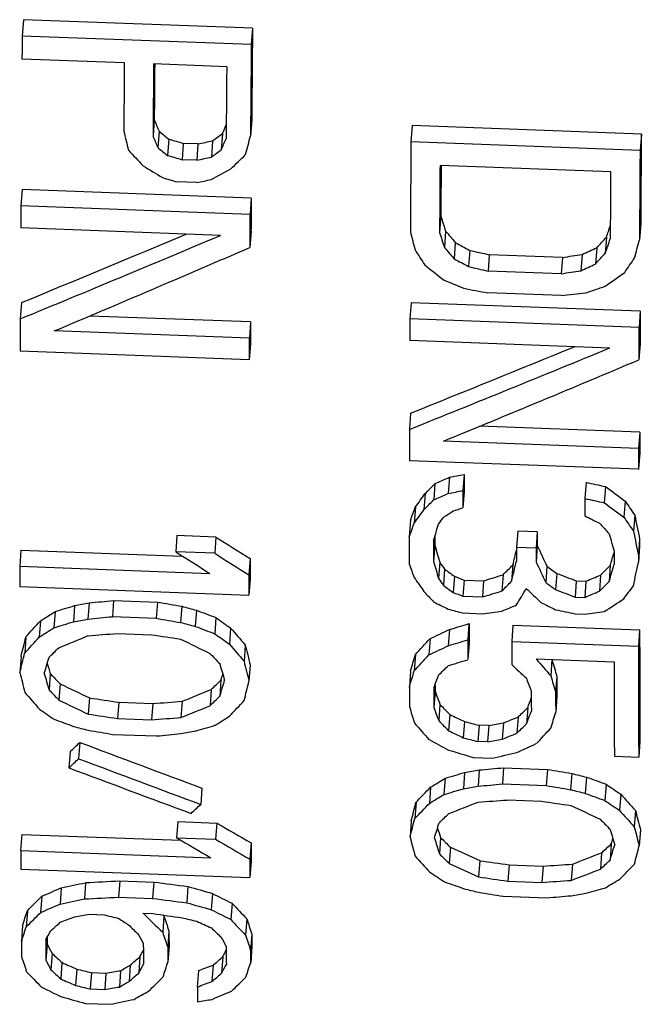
# Model space of a CAD drawing. Header units: inches. Extents: x 13.2 to 32.5, y 4.4 to 30.4.
# Tile 5 of 19: x 19.8 to 20.8, y 10.5 to 12.2. Entities that reach past the tile are written whole.
import ezdxf

# ---------------------------------------------------------------- set-up
doc = ezdxf.new("R2010")
doc.units = ezdxf.units.IN
doc.header["$LTSCALE"] = 2.574606
doc.header["$MEASUREMENT"] = 0
doc.layers.get('0').update_dxf_attribs({"linetype": 'CONTINUOUS'})

msp = doc.modelspace()

# ---------------------------------------------------------------- linework, layer by layer
at = {"color": 7, "linetype": 'Continuous'}
for p, q in [((19.7856, 12.197), (19.7836, 12.1689)), ((20.1788, 12.1823), (19.7856, 12.197)), ((20.1788, 12.1823), (20.1767, 12.1542)), ((20.1767, 12.1542), (19.7836, 12.1689)), ((19.9589, 12.1229), (19.7832, 12.1294)), ((20.1345, 12.1163), (20.0091, 12.121)), ((20.0101, 12.0253), (20.0081, 11.9973)), ((20.1775, 12.0255), (20.1754, 11.9976)), ((20.4527, 12.0153), (20.4506, 11.9873)), ((20.8459, 12.0006), (20.4527, 12.0153)), ((20.0184, 12.0057), (20.0163, 11.9777)), ((20.035, 11.9922), (20.0329, 11.9642)), ((20.1271, 12.0016), (20.125, 11.9736)), ((20.8459, 12.0006), (20.8438, 11.9726)), ((20.0601, 11.9848), (20.058, 11.9568)), ((20.0851, 11.9839), (20.0601, 11.9848)), ((20.0851, 11.9839), (20.0831, 11.9559)), ((20.1103, 11.9894), (20.1082, 11.9614)), ((20.8438, 11.9726), (20.4506, 11.9873)), ((20.0831, 11.9559), (20.058, 11.9568)), ((20.7933, 11.9359), (20.5005, 11.9468)), ((20.0828, 11.9175), (20.0493, 11.9187)), ((19.7834, 11.9057), (19.7813, 11.8778)), ((20.1766, 11.891), (19.7834, 11.9057)), ((20.1766, 11.891), (20.1745, 11.8631)), ((20.1745, 11.8631), (19.7813, 11.8778)), ((20.5018, 11.8599), (20.4998, 11.832)), ((20.8448, 11.8472), (20.8427, 11.8192)), ((20.1241, 11.827), (19.7811, 11.8398)), ((20.1762, 11.8342), (20.1741, 11.8063)), ((20.51, 11.8343), (20.508, 11.8064)), ((20.7861, 11.8241), (20.784, 11.7962)), ((20.5267, 11.8148), (20.5246, 11.7869)), ((20.5517, 11.8013), (20.5496, 11.7734)), ((20.5851, 11.7938), (20.583, 11.7659)), ((20.7106, 11.7891), (20.5851, 11.7938)), ((20.7441, 11.7942), (20.742, 11.7663)), ((20.7693, 11.8058), (20.7672, 11.7779)), ((20.7106, 11.7891), (20.7085, 11.7612)), ((20.7085, 11.7612), (20.583, 11.7659)), ((20.7083, 11.7237), (20.5828, 11.7284)), ((19.7823, 11.7116), (19.7803, 11.6837)), ((20.4508, 11.7115), (20.4488, 11.6836)), ((20.844, 11.6969), (20.4508, 11.7115)), ((20.1754, 11.6785), (19.8994, 11.6887)), ((20.844, 11.6969), (20.8419, 11.669)), ((20.1754, 11.6785), (20.1734, 11.6506)), ((20.8419, 11.669), (20.4488, 11.6836)), ((20.1734, 11.6506), (19.8387, 11.6631)), ((20.1753, 11.6416), (20.1732, 11.6138)), ((20.7916, 11.6338), (20.4486, 11.6466)), ((20.8437, 11.6414), (20.8417, 11.6135)), ((20.1732, 11.6138), (19.78, 11.6284)), ((20.4501, 11.5221), (20.448, 11.4943)), ((20.8432, 11.4895), (20.5685, 11.4996)), ((20.8432, 11.4895), (20.8412, 11.4616)), ((20.8412, 11.4616), (20.5066, 11.474)), ((20.8431, 11.4535), (20.8411, 11.4257)), ((20.8411, 11.4257), (20.4479, 11.4403)), ((20.4917, 11.4011), (20.4896, 11.3733)), ((20.5168, 11.4121), (20.5147, 11.3842)), ((20.5419, 11.417), (20.5398, 11.3892)), ((20.751, 11.4034), (20.749, 11.3756)), ((20.4749, 11.384), (20.4729, 11.3562)), ((20.5419, 11.3875), (20.5398, 11.3597)), ((20.7845, 11.3962), (20.7824, 11.3684)), ((20.8179, 11.3713), (20.8158, 11.3435)), ((20.4582, 11.3611), (20.4561, 11.3333)), ((20.4498, 11.338), (20.4477, 11.3102)), ((20.8346, 11.3472), (20.8325, 11.3194)), ((20.6338, 11.3194), (20.6318, 11.2916)), ((20.6673, 11.3182), (20.6338, 11.3194)), ((20.6673, 11.3182), (20.6652, 11.2904)), ((20.0491, 11.312), (20.047, 11.2842)), ((20.116, 11.3095), (20.0491, 11.312)), ((20.116, 11.3095), (20.1139, 11.2817)), ((20.8429, 11.3058), (20.8409, 11.278)), ((19.7814, 11.2871), (19.7793, 11.2593)), ((19.7814, 11.2871), (20.0586, 11.2768)), ((20.1139, 11.2817), (20.047, 11.2842)), ((20.4916, 11.2956), (20.4895, 11.2678)), ((20.6652, 11.2904), (20.6318, 11.2916)), ((20.6673, 11.2949), (20.6652, 11.2671)), ((20.8429, 11.2942), (20.8409, 11.2664)), ((20.1746, 11.2725), (20.1725, 11.2447)), ((20.5, 11.2662), (20.4979, 11.2384)), ((19.7793, 11.2593), (20.1056, 11.2472)), ((20.5083, 11.2544), (20.5063, 11.2266)), ((20.6254, 11.2616), (20.6234, 11.2338)), ((20.684, 11.2594), (20.6819, 11.2316)), ((20.7927, 11.2612), (20.7907, 11.2334)), ((20.1746, 11.2379), (20.1725, 11.2101)), ((20.5251, 11.2422), (20.523, 11.2144)), ((20.5418, 11.2358), (20.5397, 11.208)), ((20.5418, 11.2358), (20.5753, 11.2346)), ((20.5753, 11.2346), (20.5732, 11.2068)), ((20.6087, 11.2449), (20.6066, 11.2171)), ((20.7007, 11.2472), (20.6987, 11.2194)), ((20.7342, 11.2344), (20.7321, 11.2066)), ((20.7342, 11.2344), (20.7509, 11.2338)), ((20.7509, 11.2338), (20.7489, 11.206)), ((20.776, 11.2444), (20.774, 11.2166)), ((19.7793, 11.2247), (20.1725, 11.2101)), ((19.9404, 11.2008), (19.9383, 11.173)), ((19.9404, 11.2008), (20.0157, 11.198)), ((20.5397, 11.208), (20.5732, 11.2068)), ((20.7321, 11.2066), (20.7489, 11.206)), ((19.84, 11.1817), (19.838, 11.1539)), ((19.8735, 11.1918), (19.8714, 11.164)), ((19.8986, 11.1966), (19.8965, 11.1688)), ((20.0157, 11.198), (20.0136, 11.1702)), ((20.0575, 11.1907), (20.0554, 11.1629)), ((20.0826, 11.1841), (20.0806, 11.1563)), ((19.815, 11.1656), (19.8129, 11.1378)), ((19.9383, 11.173), (20.0136, 11.1702)), ((20.1161, 11.1715), (20.114, 11.1437)), ((20.5398, 11.1793), (20.5732, 11.178)), ((20.7321, 11.1779), (20.7489, 11.1773)), ((20.1412, 11.1535), (20.1392, 11.1257)), ((20.5168, 11.1509), (20.5147, 11.1231)), ((20.5502, 11.1611), (20.5482, 11.1333)), ((20.6255, 11.1583), (20.6235, 11.1305)), ((20.6255, 11.1583), (20.843, 11.1502)), ((20.843, 11.1502), (20.8409, 11.1224)), ((19.7899, 11.1383), (19.7879, 11.1105)), ((19.9467, 11.1442), (20.0053, 11.142)), ((20.4834, 11.1352), (20.4813, 11.1074)), ((20.6235, 11.1305), (20.8409, 11.1224)), ((20.1664, 11.1243), (20.1643, 11.0965)), ((20.5503, 11.127), (20.5482, 11.0992)), ((19.7816, 11.1048), (19.7796, 11.077)), ((20.4583, 11.1079), (20.4563, 11.08)), ((20.6653, 11.1005), (20.7992, 11.0956)), ((20.6925, 11.0992), (20.6905, 11.0714)), ((20.1748, 11.0903), (20.1727, 11.0624)), ((20.45, 11.0801), (20.448, 11.0522)), ((19.8319, 11.075), (19.8298, 11.0472)), ((20.1247, 11.0642), (20.1226, 11.0363)), ((20.701, 11.0708), (20.6989, 11.0429)), ((19.8487, 11.0577), (19.8466, 11.0299)), ((20.108, 11.0481), (20.1059, 11.0202)), ((19.899, 11.0336), (19.8969, 11.0058)), ((20.4919, 11.045), (20.4899, 11.0171)), ((20.7011, 11.0372), (20.699, 11.0094)), ((19.9492, 11.0262), (19.9471, 10.9984)), ((19.9492, 11.0262), (20.0077, 11.024)), ((20.0077, 11.024), (20.0057, 10.9962)), ((20.0579, 11.0277), (20.0558, 10.9999)), ((20.5004, 11.0224), (20.4983, 10.9946)), ((20.6509, 11.0168), (20.6489, 10.989)), ((19.9471, 10.9984), (20.0057, 10.9962)), ((20.5172, 11.0051), (20.5151, 10.9773)), ((20.6343, 11.0008), (20.6322, 10.973)), ((20.5423, 10.9931), (20.5402, 10.9653)), ((20.5674, 10.9867), (20.5653, 10.9589)), ((20.5841, 10.9861), (20.5674, 10.9867)), ((20.5841, 10.9861), (20.5821, 10.9582)), ((20.6092, 10.9907), (20.6071, 10.9628)), ((19.9388, 10.9711), (20.0141, 10.9683)), ((19.8825, 10.9572), (19.8805, 10.9294)), ((20.5821, 10.9582), (20.5653, 10.9589)), ((20.8435, 10.9599), (20.8415, 10.9321)), ((19.8659, 10.9415), (19.8638, 10.9136)), ((20.5571, 10.9316), (20.5905, 10.9304)), ((20.7996, 10.9336), (20.8415, 10.9321)), ((20.6095, 10.9138), (20.6075, 10.886)), ((20.6095, 10.9138), (20.6848, 10.911)), ((20.6848, 10.911), (20.6828, 10.8832)), ((20.5093, 10.8958), (20.5072, 10.868)), ((20.5427, 10.9054), (20.5406, 10.8776)), ((20.5677, 10.91), (20.5657, 10.8821)), ((20.7267, 10.9041), (20.7246, 10.8762)), ((20.7518, 10.8977), (20.7497, 10.8698)), ((20.092, 10.8789), (20.09, 10.851)), ((20.4843, 10.8805), (20.4822, 10.8526)), ((20.6075, 10.886), (20.6828, 10.8832)), ((20.7853, 10.8856), (20.7832, 10.8577)), ((20.8105, 10.8684), (20.8084, 10.8405)), ((20.4593, 10.8545), (20.4572, 10.8266)), ((20.616, 10.8585), (20.6745, 10.8563)), ((20.8357, 10.8405), (20.8337, 10.8126)), ((20.0506, 10.8215), (20.0485, 10.7936)), ((20.0506, 10.8215), (20.1175, 10.819)), ((20.1175, 10.819), (20.1154, 10.7911)), ((20.4511, 10.8226), (20.4491, 10.7947)), ((19.7831, 10.7995), (19.781, 10.7716)), ((19.7831, 10.7995), (20.0557, 10.7894)), ((20.0485, 10.7936), (20.1154, 10.7911)), ((20.5015, 10.794), (20.4994, 10.7661)), ((20.8443, 10.808), (20.8422, 10.7801)), ((20.1762, 10.7849), (20.1742, 10.757)), ((20.5183, 10.7775), (20.5163, 10.7496)), ((20.7943, 10.7831), (20.7922, 10.7553)), ((20.7943, 10.7831), (20.7944, 10.7835)), ((19.781, 10.7716), (20.1073, 10.7595)), ((20.7777, 10.7678), (20.7756, 10.7399)), ((20.1765, 10.7532), (20.1744, 10.7253)), ((20.5687, 10.7544), (20.5666, 10.7265)), ((20.6189, 10.7473), (20.6168, 10.7194)), ((20.6189, 10.7473), (20.6775, 10.7451)), ((20.6775, 10.7451), (20.6754, 10.7172)), ((20.7276, 10.7485), (20.7255, 10.7206)), ((19.7812, 10.7399), (20.1744, 10.7253)), ((19.8924, 10.7166), (19.8904, 10.6887)), ((19.9509, 10.7197), (19.9489, 10.6917)), ((19.9509, 10.7197), (20.0095, 10.7175)), ((20.0095, 10.7175), (20.0074, 10.6896)), ((20.0681, 10.7101), (20.066, 10.6822)), ((20.6168, 10.7194), (20.6754, 10.7172)), ((19.8174, 10.6935), (19.8153, 10.6655)), ((19.8507, 10.7078), (19.8486, 10.6798)), ((19.9489, 10.6917), (20.0074, 10.6896)), ((20.11, 10.6981), (20.1079, 10.6702)), ((20.6087, 10.6934), (20.684, 10.6906)), ((20.1436, 10.6813), (20.1415, 10.6533)), ((19.7925, 10.6685), (19.7904, 10.6406)), ((19.899, 10.6624), (19.924, 10.6614)), ((19.9909, 10.6641), (20.0077, 10.6635)), ((20.0267, 10.6598), (20.0247, 10.6318)), ((19.7844, 10.6431), (19.7823, 10.6151)), ((20.1689, 10.6545), (20.1669, 10.6265)), ((20.0353, 10.6338), (20.0333, 10.6058)), ((20.1775, 10.6285), (20.1755, 10.6005)), ((19.8265, 10.6109), (19.8244, 10.5829)), ((20.0356, 10.6082), (20.0335, 10.5802)), ((20.1777, 10.608), (20.1757, 10.58)), ((19.835, 10.5953), (19.833, 10.5673)), ((19.8519, 10.5795), (19.8499, 10.5515)), ((19.969, 10.5751), (19.967, 10.5471)), ((19.9856, 10.5897), (19.9835, 10.5617)), ((20.1112, 10.5749), (20.1091, 10.5469)), ((20.1278, 10.5895), (20.1257, 10.5615)), ((19.8771, 10.5684), (19.8751, 10.5404)), ((19.9023, 10.5625), (19.9002, 10.5344)), ((19.9023, 10.5625), (19.9274, 10.5615)), ((19.9274, 10.5615), (19.9253, 10.5335)), ((19.9524, 10.5656), (19.9503, 10.5376)), ((20.0862, 10.5657), (20.0841, 10.5377)), ((19.9002, 10.5344), (19.9253, 10.5335)), ((19.8921, 10.5096), (19.934, 10.508))]:
    msp.add_line(p, q, dxfattribs=at)
for centre, major_axis, ratio, start_param, end_param in [((20.6283, 17.4123), (0.3213, 8.6584), 0.037007, -4.062454, -4.039538), ((20.2341, 17.4123), (0.322, 8.6771), 0.037007, -4.062156, -4.056434), ((20.6283, 17.4124), (0.3228, 8.6978), 0.037007, -4.06183, -4.03902), ((20.4102, 17.4123), (0.3223, 8.6864), 0.037007, -4.056294, -4.03917), ((20.4606, 17.4124), (0.3224, 8.689), 0.037007, -4.056254, -4.038185), ((20.4606, 17.4123), (0.321, 8.6496), 0.037007, -4.052751, -4.0387), ((20.5864, 17.4124), (0.3227, 8.6956), 0.037007, -4.056154, -4.038099), ((20.8461, 17.3028), (-1.9069, 8.654), 0.266154, -4.116441, -4.113579), ((20.3063, 17.5214), (2.4959, 8.6282), 0.18879, -2.209166, -2.206941), ((20.6306, 17.3464), (-0.967, 8.6958), 0.179544, -4.071165, -4.066415), ((20.8463, 17.3024), (-1.9155, 8.6934), 0.266154, -4.115927, -4.113078), ((21.9203, 17.0817), (8.215, -7.9199), 0.443906, -1.380904, -1.378999), ((27.8115, 16.3858), (27.6854, -6.6052), 0.219437, -1.802808, -1.801867), ((20.078, 17.7393), (8.2835, 8.016), 0.383964, -1.922896, -1.920992), ((20.3065, 17.522), (2.5073, 8.6675), 0.18879, -2.209668, -2.206821), ((20.4461, 17.4782), (1.5961, 8.6865), 0.104092, -2.239025, -2.234281), ((21.2985, 17.4124), (0.3226, 8.6935), 0.037007, -4.039076, -4.016314), ((21.9224, 17.0803), (8.2522, -7.9558), 0.443906, -1.380405, -1.378509), ((21.9992, 18.405), (26.7525, 6.5801), 0.211343, -1.694242, -1.693302), ((20.9043, 17.4124), (0.3233, 8.7123), 0.037007, -4.038831, -4.016118), ((21.4115, 17.1641), (-5.6578, 8.3858), 0.43205, -4.359656, -4.355861), ((27.8314, 16.3813), (27.8094, -6.6348), 0.219437, -1.80233, -1.801393), ((22.0191, 18.4097), (26.8765, 6.6106), 0.211343, -1.694733, -1.693796), ((20.0801, 17.7409), (8.3214, 8.0528), 0.383964, -1.923391, -1.921496), ((20.1639, 17.6589), (5.9499, 8.4044), 0.358206, -2.042566, -2.038775), ((21.2985, 17.4124), (0.3241, 8.7329), 0.037007, -4.038562, -4.015903), ((22.5426, 16.968), (11.6212, -7.4029), 0.407182, -1.531171, -1.528331), ((20.9546, 17.4124), (0.3234, 8.7149), 0.037007, -4.033115, -4.01609), ((20.9546, 17.4123), (0.3219, 8.6755), 0.037007, -4.029452, -4.016503), ((27.6678, 16.3822), (27.7831, -6.6285), 0.219437, -1.796808, -1.795872), ((20.1987, 17.8507), (11.508, 7.5667), 0.366908, -1.815186, -1.812348), ((21.2482, 17.4124), (0.324, 8.7303), 0.037007, -4.032925, -4.015931), ((22.1741, 18.4106), (26.9014, 6.6167), 0.211343, -1.700446, -1.69951), ((20.6283, 17.4123), (0.3213, 8.6584), 0.037007, -4.019537, -4.010977), ((20.2341, 17.4123), (0.322, 8.6771), 0.037007, -4.019333, -4.013638), ((20.6283, 17.4124), (0.3228, 8.6978), 0.037007, -4.01911, -4.010589), ((21.1857, 17.33), (-1.3089, 8.6825), 0.213231, -4.063372, -4.059576), ((21.0766, 17.4946), (1.9285, 8.6776), 0.137085, -2.252094, -2.249161), ((20.5805, 17.9528), (14.39, 7.2308), 0.333631, -1.791772, -1.768187), ((20.5747, 17.9503), (14.3243, 7.1978), 0.333631, -1.791477, -1.772), ((21.0845, 17.3463), (-0.9697, 8.7196), 0.179544, -4.04814, -4.043415), ((21.1858, 17.3297), (-1.3148, 8.722), 0.213231, -4.06296, -4.059181), ((21.6898, 17.1922), (-4.8119, 8.4794), 0.414455, -4.280891, -4.278046), ((20.9367, 17.6315), (5.1919, 8.4931), 0.337746, -2.103779, -2.100939), ((20.641, 17.9398), (14.0264, 7.2732), 0.3382, -1.800766, -1.77719), ((21.6907, 17.1913), (-4.8337, 8.5178), 0.414455, -4.280497, -4.277665), ((23.1839, 16.9127), (13.2135, -7.1781), 0.382258, -1.564245, -1.562355), ((21.0768, 17.495), (1.9372, 8.717), 0.137085, -2.252488, -2.248715), ((21.1566, 17.4786), (1.603, 8.7238), 0.104092, -2.262136, -2.257422), ((21.4141, 17.2469), (-3.2749, 8.6594), 0.355064, -4.173059, -4.169281), ((32.042, 16.0102), (37.853, -6.6469), 0.165999, -1.849938, -1.849012), ((26.1248, 18.7691), (36.5849, 6.5811), 0.161559, -1.748323, -1.747397), ((21.1746, 17.9062), (13.0826, 7.371), 0.349487, -1.797508, -1.79562), ((20.9376, 17.6326), (5.2155, 8.5317), 0.337746, -2.104161, -2.101334), ((22.1403, 17.0799), (8.263, -7.9662), 0.443906, -1.352858, -1.349086), ((23.1888, 16.9106), (13.2732, -7.2105), 0.382258, -1.563867, -1.561985), ((32.0782, 16.004), (38.022, -6.6766), 0.165999, -1.84958, -1.848658), ((21.1795, 17.9085), (13.1424, 7.4047), 0.349487, -1.797881, -1.796002), ((21.028, 17.5776), (3.7907, 8.6544), 0.276243, -2.180495, -2.176726), ((26.161, 18.7754), (36.7539, 6.6115), 0.161559, -1.748689, -1.747767), ((21.0215, 17.7428), (8.3688, 8.0986), 0.383964, -1.95319, -1.949425), ((24.3047, 16.7389), (18.0644, -6.8334), 0.312501, -1.663416, -1.661539), ((21.7675, 18.0763), (17.7999, 6.995), 0.293785, -1.742543, -1.740669), ((37.5259, 15.5981), (48.9979, -6.8269), 0.13206, -1.906328, -1.905419), ((30.4318, 19.1589), (47.0971, 6.693), 0.129281, -1.797082, -1.796174), ((21.2985, 17.4124), (0.3226, 8.6935), 0.037007, -3.993598, -3.98509), ((20.2341, 17.4123), (0.322, 8.6771), 0.037007, -3.989937, -3.981415), ((20.6283, 17.4123), (0.3213, 8.6584), 0.037007, -3.987229, -3.981536), ((20.9043, 17.4124), (0.3233, 8.7123), 0.037007, -3.993452, -3.987791), ((21.2985, 17.4124), (0.3241, 8.7329), 0.037007, -3.993291, -3.984821), ((20.6283, 17.4124), (0.3228, 8.6978), 0.037007, -3.98695, -3.981282), ((21.6303, 17.9563), (14.481, 7.2766), 0.333631, -1.817501, -1.79405), ((21.6244, 17.9538), (14.4153, 7.2436), 0.333631, -1.817326, -1.798053), ((21.6812, 17.9432), (14.1143, 7.3188), 0.3382, -1.826467, -1.803022), ((20.9043, 17.4124), (0.3233, 8.7123), 0.037007, -3.964224, -3.955746), ((21.2985, 17.4124), (0.3226, 8.6935), 0.037007, -3.961475, -3.955811), ((21.2985, 17.4124), (0.3241, 8.7329), 0.037007, -3.961313, -3.955675), ((21.0403, 17.6316), (5.1952, 8.4984), 0.337746, -2.170943, -2.168108), ((21.7571, 17.908), (13.1285, 7.3969), 0.349487, -1.859931, -1.858046), ((24.771, 18.4218), (27.1977, 6.6896), 0.211342, -1.779582, -1.778648), ((20.9966, 17.4123), (0.322, 8.6777), 0.037007, -3.948302, -3.943575), ((30.002, 16.0262), (37.4155, -6.5701), 0.166, -1.791389, -1.790467), ((20.9729, 17.5767), (3.7723, 8.6124), 0.276243, -2.249133, -2.245351), ((21.762, 17.9103), (13.1883, 7.4306), 0.349487, -1.860021, -1.858144), ((24.791, 18.4265), (27.3217, 6.7201), 0.211342, -1.779679, -1.77875), ((20.9966, 17.4124), (0.3235, 8.7171), 0.037007, -3.9482, -3.943494), ((21.9026, 17.0818), (8.2142, -7.9191), 0.443906, -1.291894, -1.288124), ((21.0412, 17.6327), (5.2188, 8.537), 0.337746, -2.17102, -2.168198), ((21.2063, 17.4124), (0.3239, 8.7281), 0.037007, -3.947231, -3.942532), ((30.0383, 16.02), (37.5844, -6.5998), 0.166, -1.791294, -1.790376), ((21.9048, 17.0803), (8.2514, -7.955), 0.443906, -1.2918, -1.288047), ((21.4681, 17.2475), (-3.2612, 8.6231), 0.355064, -4.104392, -4.100618), ((20.913, 17.4945), (1.9266, 8.669), 0.137085, -2.32962, -2.325837), ((20.9734, 17.5776), (3.7894, 8.6515), 0.276243, -2.249193, -2.245428), ((21.3075, 17.7434), (8.3832, 8.1125), 0.383964, -2.016261, -2.014381), ((22.6076, 18.0797), (17.8894, 7.0301), 0.293784, -1.80175, -1.800815), ((20.9132, 17.4949), (1.9353, 8.7085), 0.137085, -2.329663, -2.325897), ((21.0154, 17.5776), (3.7904, 8.6537), 0.276244, -2.249196, -2.247314), ((22.5176, 16.9125), (13.2203, -7.1818), 0.382259, -1.497419, -1.495546), ((21.534, 17.1915), (-4.8292, 8.5098), 0.414455, -4.209016, -4.206199), ((21.4687, 17.2468), (-3.2759, 8.6622), 0.355064, -4.104315, -4.100559), ((21.3167, 17.3653), (-0.5875, 8.6938), 0.139741, -3.957301, -3.950697), ((20.9502, 17.4785), (1.601, 8.713), 0.104092, -2.339277, -2.334571), ((21.1224, 17.4123), (0.3223, 8.6843), 0.037007, -3.933172, -3.929394), ((21.3167, 17.3652), (-0.5902, 8.7333), 0.139741, -3.957242, -3.950667), ((21.2473, 17.0281), (9.8555, -7.5798), 0.429481, -1.360986, -1.355313), ((20.9043, 17.4124), (0.3233, 8.7123), 0.037007, -3.93503, -3.927499), ((20.9462, 17.4124), (0.3234, 8.7145), 0.037007, -3.934087, -3.928439), ((20.9462, 17.4123), (0.3219, 8.675), 0.037007, -3.93077, -3.928452), ((21.2892, 17.3462), (-0.9709, 8.7303), 0.179544, -3.969899, -3.965202), ((21.2985, 17.4124), (0.3226, 8.6935), 0.037007, -3.93222, -3.930333), ((21.1829, 17.0266), (9.8964, -7.6112), 0.429481, -1.360975, -1.355324), ((20.9703, 17.3466), (-0.9646, 8.6742), 0.179544, -3.960523, -3.955796), ((21.0965, 17.4672), (1.3775, 8.6821), 0.081428, 3.929118, 3.933396), ((21.0888, 17.4124), (0.3237, 8.7219), 0.037007, -3.933139, -3.929377), ((21.1224, 17.4124), (0.3237, 8.7237), 0.037007, -3.933137, -3.929376), ((21.1865, 17.3026), (-1.9108, 8.6718), 0.266154, -4.007266, -4.0016), ((21.2689, 17.4782), (1.5968, 8.6902), 0.104092, 3.934494, 3.938056), ((21.2566, 17.4124), (0.324, 8.7307), 0.037007, -3.933131, -3.929373), ((21.2503, 17.0264), (9.9004, -7.6143), 0.429481, -1.360973, -1.355325), ((20.6283, 17.4123), (0.3213, 8.6584), 0.037007, -3.922774, -3.91709), ((20.9704, 17.3463), (-0.969, 8.7136), 0.179544, -3.96051, -3.955804), ((21.0652, 17.2478), (-3.2533, 8.6022), 0.355065, -4.085526, -4.083636), ((21.0965, 17.4675), (1.3838, 8.7215), 0.081428, -2.354059, -2.348417), ((21.1867, 17.3022), (-1.9195, 8.7112), 0.266154, -4.007249, -4.001609), ((21.3023, 17.4597), (1.2311, 8.7327), 0.064961, -2.356549, -2.349974), ((21.2985, 17.4124), (0.3241, 8.7329), 0.037007, -3.93219, -3.930312), ((20.2341, 17.4123), (0.322, 8.6771), 0.037007, -3.92278, -3.917108), ((20.9383, 17.3298), (-1.3129, 8.709), 0.213231, -3.974431, -3.970665), ((21.4063, 17.0827), (8.1896, -7.8955), 0.443906, -1.267392, -1.265504), ((21.3034, 17.632), (5.2034, 8.5119), 0.337746, -2.19268, -2.189847), ((21.5998, 17.0823), (8.1992, -7.9047), 0.443906, -1.269285, -1.267399), ((21.4658, 17.6322), (5.2085, 8.5202), 0.337746, -2.191732, -2.188902), ((21.269, 17.4786), (1.6041, 8.7297), 0.104092, -2.348687, -2.34399), ((20.6283, 17.4124), (0.3228, 8.6978), 0.037007, -3.922787, -3.917128), ((21.0238, 17.2472), (-3.2672, 8.6391), 0.355064, -4.085533, -4.081769), ((21.0657, 17.2472), (-3.268, 8.6413), 0.355065, -4.085535, -4.083653), ((22.8025, 16.7476), (17.8244, -6.7426), 0.3125, -1.580359, -1.579419), ((23.074, 18.0785), (17.859, 7.0182), 0.293784, -1.825182, -1.823303), ((21.3044, 17.6331), (5.227, 8.5505), 0.337746, -2.192658, -2.189839), ((23.0146, 16.7468), (17.8469, -6.7511), 0.312502, -1.582242, -1.580364), ((22.3608, 17.9098), (13.1762, 7.4238), 0.349487, -1.885384, -1.883502), ((21.4668, 17.6333), (5.2321, 8.5589), 0.337746, -2.191715, -2.188898), ((21.1084, 17.192), (-4.8169, 8.4881), 0.414455, -4.188351, -4.185529), ((21.4084, 17.0813), (8.2269, -7.9314), 0.443906, -1.267409, -1.26553), ((23.0828, 18.0816), (17.9401, 7.05), 0.293784, -1.825152, -1.823282), ((21.1956, 17.5447), (3.0115, 8.7001), 0.226586, -2.307681, -2.30298), ((21.3498, 17.1641), (-5.6556, 8.3827), 0.43205, -4.247424, -4.243666), ((21.6019, 17.0809), (8.2365, -7.9406), 0.443906, -1.269294, -1.267416), ((23.0233, 16.7438), (17.9279, -6.7818), 0.312502, -1.582258, -1.580389), ((22.3657, 17.9122), (13.2359, 7.4574), 0.349487, -1.885358, -1.883485), ((21.4183, 17.578), (3.7996, 8.6747), 0.276243, -2.268004, -2.264248), ((33.9262, 19.1864), (47.8319, 6.7974), 0.129281, -1.886758, -1.885844), ((21.914, 16.9142), (13.1728, -7.156), 0.382259, -1.472123, -1.470247), ((22.8112, 16.7447), (17.9054, -6.7732), 0.3125, -1.580384, -1.579449), ((21.8038, 17.7445), (8.4082, 8.1367), 0.383964, -2.040682, -2.03693), ((20.9444, 17.7411), (8.3271, 8.0582), 0.383964, -2.054043, -2.051199), ((22.5657, 18.0765), (17.8047, 6.9969), 0.293785, -1.838407, -1.836519), ((25.1938, 18.4244), (27.2656, 6.7063), 0.211342, -1.818853, -1.817916), ((32.4712, 15.6552), (47.442, -6.6101), 0.13206, -1.818007, -1.817094), ((24.4274, 16.4056), (27.142, -6.4756), 0.219436, -1.679974, -1.679039), ((22.1329, 16.7502), (17.753, -6.7156), 0.312502, -1.568074, -1.566189), ((25.101, 16.3973), (27.371, -6.5302), 0.219437, -1.686614, -1.685685), ((29.467, 18.802), (37.4625, 6.7389), 0.161559, -1.83944, -1.838521), ((22.2855, 17.9119), (13.2296, 7.4539), 0.349487, -1.890048, -1.888173), ((22.1124, 16.9136), (13.1885, -7.1644), 0.382257, -1.473073, -1.471199), ((28.825, 16.0296), (37.3244, -6.5541), 0.166, -1.761038, -1.76012), ((29.6163, 18.8032), (37.4941, 6.7447), 0.161561, -1.838511, -1.837593), ((20.5592, 17.6091), (4.5959, 8.5298), 0.316458, -2.246686, -2.24194), ((25.2138, 18.4291), (27.3896, 6.7368), 0.211342, -1.818773, -1.81784), ((33.9844, 19.1945), (48.0491, 6.8282), 0.129281, -1.886684, -1.885774), ((32.5294, 15.6472), (47.6592, -6.6403), 0.13206, -1.818078, -1.817169), ((20.8687, 17.0837), (8.1631, -7.8699), 0.443906, -1.251286, -1.248446), ((20.9466, 17.7427), (8.365, 8.0949), 0.383964, -2.05394, -2.051108), ((22.5744, 18.0796), (17.8858, 7.0288), 0.293785, -1.838317, -1.836438), ((24.4474, 16.4011), (27.266, -6.5051), 0.219436, -1.680051, -1.67912), ((22.1417, 16.7472), (17.834, -6.7463), 0.312502, -1.568156, -1.566279), ((20.6448, 17.2154), (-4.1458, 8.5007), 0.394575, -4.12674, -4.122004), ((22.0685, 17.8538), (11.5857, 7.6178), 0.366908, -1.940921, -1.938092), ((23.2692, 18.0793), (17.8798, 7.0264), 0.293784, -1.839263, -1.837383), ((21.005, 17.4123), (0.322, 8.6781), 0.037007, -3.906712, -3.901039), ((21.2985, 17.4124), (0.3226, 8.6935), 0.037007, -3.906745, -3.874646), ((20.2962, 17.4668), (1.3709, 8.6402), 0.081428, -2.385413, -2.379713), ((20.56, 17.6101), (4.6168, 8.5687), 0.316458, -2.246561, -2.241836), ((21.7207, 17.9102), (13.1851, 7.4287), 0.349486, -1.905144, -1.901376), ((40.7528, 19.632), (59.839, 7.0354), 0.106719, -1.939326, -1.938431), ((38.3484, 15.2252), (59.0658, -6.8297), 0.108606, -1.873989, -1.873095), ((21.2985, 16.916), (13.1243, -7.1296), 0.382258, -1.458916, -1.455153), ((20.8709, 17.0823), (8.2004, -7.9058), 0.443906, -1.251376, -1.248549), ((21.2351, 17.61), (4.6147, 8.5647), 0.316458, -2.247519, -2.242792), ((23.2779, 18.0824), (17.9608, 7.0582), 0.293784, -1.83917, -1.837298), ((21.005, 17.4124), (0.3235, 8.7175), 0.037007, -3.906797, -3.90115), ((21.0804, 17.4124), (0.3236, 8.7215), 0.037007, -3.906806, -3.900221), ((20.6641, 17.6322), (5.207, 8.5177), 0.337746, -2.216279, -2.213445), ((20.6456, 17.2146), (-4.1647, 8.5394), 0.394575, -4.126843, -4.122128), ((20.5926, 17.3576), (-0.7407, 8.6554), 0.156468, -3.921841, -3.916154), ((22.0724, 17.8558), (11.6382, 7.6523), 0.366908, -1.940815, -1.937998), ((21.2985, 17.4124), (0.3241, 8.7329), 0.037007, -3.90683, -3.874876), ((20.2962, 17.4672), (1.3771, 8.6796), 0.081428, -2.385262, -2.379588), ((20.3538, 17.4782), (1.5953, 8.6817), 0.104092, -2.380822, -2.376095), ((20.6221, 17.1926), (-4.8028, 8.4633), 0.414455, -4.168526, -4.165696), ((20.982, 17.4781), (1.5941, 8.6752), 0.104092, -2.380847, -2.376116), ((21.2359, 17.6109), (4.6356, 8.6036), 0.316458, -2.247391, -2.242685), ((23.3798, 18.0828), (17.9717, 7.0625), 0.293784, -1.844771, -1.842899), ((21.1688, 17.214), (-4.1778, 8.5663), 0.394575, -4.125974, -4.121274), ((21.1163, 17.3465), (-0.9655, 8.6818), 0.179544, -3.92935, -3.924626), ((20.2362, 17.3468), (-0.9604, 8.6357), 0.179544, -3.922694, -3.919701), ((20.5467, 17.3465), (-0.9666, 8.6914), 0.179544, -3.929381, -3.924663), ((20.5926, 17.3574), (-0.7441, 8.6949), 0.156468, -3.921965, -3.916305), ((20.9821, 17.4785), (1.6013, 8.7146), 0.104092, -2.380697, -2.375988), ((21.3408, 17.6331), (5.2282, 8.5524), 0.337746, -2.217105, -2.214283), ((21.1796, 17.1644), (-5.6499, 8.3742), 0.43205, -4.225796, -4.222036), ((21.2566, 17.4124), (0.324, 8.7307), 0.037007, -3.902127, -3.874863), ((20.1984, 17.3575), (-0.7424, 8.6742), 0.156468, -3.916226, -3.910551), ((20.2363, 17.3466), (-0.9647, 8.6751), 0.179544, -3.924601, -3.919873), ((20.2712, 17.194), (-4.7709, 8.4071), 0.414455, -4.156013, -4.153165), ((21.0131, 17.6316), (5.1943, 8.497), 0.337746, -2.228665, -2.225822), ((20.6642, 17.4783), (1.5982, 8.698), 0.104092, -2.385479, -2.38076), ((20.6641, 17.4779), (1.591, 8.6585), 0.104092, 3.897535, 3.899311), ((21.0495, 17.495), (1.9369, 8.7156), 0.137085, -2.372015, -2.368249), ((21.0705, 17.3298), (-1.3139, 8.7159), 0.213231, -3.943391, -3.939629), ((21.1164, 17.3463), (-0.9699, 8.7213), 0.179544, -3.929478, -3.924776), ((21.1559, 17.4123), (0.3223, 8.686), 0.037007, -3.89256, -3.88689), ((20.2722, 17.193), (-4.7927, 8.4455), 0.414455, -4.156186, -4.153351), ((20.8293, 16.9195), (13.0281, -7.0774), 0.382259, -1.439809, -1.436021), ((22.1801, 17.9093), (13.1619, 7.4157), 0.349487, -1.924085, -1.920303), ((20.6905, 17.4673), (1.3804, 8.7003), 0.081428, -2.390845, -2.385183), ((20.9043, 17.4124), (0.3233, 8.7123), 0.037007, -3.892659, -3.887007), ((20.9462, 17.4124), (0.3234, 8.7145), 0.037007, -3.892667, -3.887017), ((20.9462, 17.4123), (0.3219, 8.675), 0.037007, -3.888771, -3.886841), ((20.2073, 17.215), (-4.1537, 8.5168), 0.394575, -4.110712, -4.105985), ((20.8342, 16.9173), (13.0877, -7.1098), 0.382259, -1.439994, -1.436224), ((36.7371, 15.2531), (58.3065, -6.7418), 0.108605, -1.851175, -1.850276), ((21.0141, 17.6327), (5.2179, 8.5356), 0.337746, -2.228481, -2.22565), ((20.9983, 17.6106), (4.629, 8.5913), 0.316458, -2.26252, -2.257803), ((20.89, 17.3302), (-1.3066, 8.6671), 0.213231, -3.933767, -3.929983), ((21.2297, 17.4947), (1.9302, 8.6856), 0.137086, -2.38158, -2.378767), ((21.114, 17.4124), (0.3237, 8.7232), 0.037007, -3.892701, -3.887055), ((21.1559, 17.4124), (0.3238, 8.7254), 0.037007, -3.892709, -3.887065), ((20.3577, 17.0832), (8.175, -7.8814), 0.443906, -1.227692, -1.224859), ((42.1915, 19.6403), (60.0604, 7.0613), 0.106718, -1.961629, -1.96073), ((22.185, 17.9116), (13.2217, 7.4494), 0.349487, -1.923884, -1.920119), ((20.8546, 17.3464), (-0.9684, 8.7075), 0.179544, -3.919072, -3.914361), ((20.8901, 17.3299), (-1.3125, 8.7065), 0.213231, -3.933943, -3.930175), ((20.9143, 17.1932), (-4.7895, 8.4399), 0.414455, -4.151433, -4.148595), ((21.5694, 17.6324), (5.2118, 8.5255), 0.337746, -2.233253, -2.230418), ((21.3865, 16.7502), (17.7537, -6.7158), 0.3125, -1.539834, -1.537953), ((36.8239, 15.2432), (58.5763, -6.773), 0.108605, -1.85137, -1.850475), ((42.2782, 19.6504), (60.3302, 7.093), 0.106718, -1.961436, -1.960541), ((21.4598, 17.7437), (8.3908, 8.1199), 0.383964, -2.077421, -2.074592), ((21.4405, 16.9177), (13.0762, -7.1035), 0.382259, -1.435242, -1.433355), ((22.7745, 17.9111), (13.2088, 7.4422), 0.349487, -1.926755, -1.92487), ((21.2299, 17.4951), (1.939, 8.725), 0.137086, -2.381388, -2.377624), ((21.2439, 17.4786), (1.6038, 8.7283), 0.104092, -2.390992, -2.386288), ((23.4054, 16.4072), (27.0984, -6.4652), 0.219439, -1.649079, -1.648145), ((23.3297, 18.0826), (17.9664, 7.0604), 0.293784, -1.866346, -1.864467), ((20.853, 17.2143), (-4.1699, 8.5501), 0.394575, -4.106153, -4.101443), ((20.9152, 17.1923), (-4.8113, 8.4783), 0.414455, -4.151625, -4.148801), ((24.0994, 16.4075), (27.0893, -6.463), 0.219437, -1.649999, -1.649065), ((26.7515, 18.4338), (27.5158, 6.7678), 0.211342, -1.848482, -1.847548), ((21.5703, 17.6335), (5.2354, 8.5642), 0.337746, -2.233048, -2.230226), ((21.5517, 17.6113), (4.6444, 8.6199), 0.316458, -2.26708, -2.262377), ((30.8216, 15.664), (47.2022, -6.5766), 0.132058, -1.78592, -1.785009), ((35.6927, 19.2117), (48.5074, 6.8933), 0.129279, -1.91824, -1.917329), ((26.2556, 18.4354), (27.5566, 6.778), 0.211344, -1.849343, -1.84841), ((21.218, 16.9714), (11.5295, -7.3445), 0.407182, -1.378865, -1.376045), ((21.4454, 16.9156), (13.1359, -7.1359), 0.382259, -1.435447, -1.43357), ((24.1193, 16.403), (27.2133, -6.4926), 0.219437, -1.650212, -1.649282), ((26.7715, 18.4385), (27.6398, 6.7983), 0.211342, -1.848268, -1.847339), ((22.7794, 17.9134), (13.2686, 7.4758), 0.349487, -1.926543, -1.924666), ((20.8871, 17.6314), (5.1904, 8.4905), 0.337746, -2.248633, -2.245783), ((21.111, 16.7795), (16.9464, -6.7209), 0.322206, -1.515668, -1.503379), ((22.5501, 17.8572), (11.6714, 7.6742), 0.366908, -1.967943, -1.965126), ((20.8881, 17.6325), (5.214, 8.5292), 0.337746, -2.248358, -2.24552), ((21.1191, 16.7766), (17.0242, -6.7517), 0.322206, -1.515931, -1.503698), ((22.8587, 16.5774), (22.477, -6.5618), 0.259095, -1.599454, -1.597586), ((25.2845, 18.26), (22.8027, 6.8903), 0.247266, -1.852122, -1.850255), ((21.0532, 16.7769), (17.0174, -6.749), 0.322206, -1.513084, -1.500848), ((36.7716, 19.2149), (48.5938, 6.9057), 0.129282, -1.929074, -1.928162), ((31.0692, 15.669), (47.0658, -6.5577), 0.132061, -1.774826, -1.773914), ((22.012, 17.7433), (8.3808, 8.1102), 0.383964, -2.098269, -2.095431), ((24.0413, 18.0825), (17.9619, 7.0587), 0.293785, -1.882349, -1.880465), ((27.0959, 18.4359), (27.5711, 6.7814), 0.211342, -1.862385, -1.861451), ((23.9013, 16.4087), (27.0575, -6.4554), 0.219436, -1.63593, -1.634996), ((22.0133, 16.7507), (17.7402, -6.7108), 0.312502, -1.523804, -1.521924), ((21.4669, 17.6103), (4.6211, 8.5767), 0.316458, -2.290986, -2.286249), ((24.0501, 18.0856), (18.043, 7.0905), 0.293785, -1.882061, -1.880186), ((27.1159, 18.4406), (27.6951, 6.812), 0.211342, -1.862109, -1.861179), ((36.8298, 19.2231), (48.811, 6.9366), 0.129282, -1.92881, -1.927902), ((31.1274, 15.661), (47.283, -6.588), 0.132061, -1.775094, -1.774186), ((21.1455, 17.0832), (8.1768, -7.8831), 0.443906, -1.206928, -1.204095), ((22.0141, 17.7449), (8.4187, 8.1469), 0.383964, -2.097966, -2.095141), ((23.9213, 16.4042), (27.1815, -6.485), 0.219436, -1.636207, -1.635277), ((22.022, 16.7477), (17.8213, -6.7415), 0.312502, -1.524087, -1.522214), ((21.079, 17.2149), (-4.1567, 8.523), 0.394575, -4.08239, -4.077663), ((21.1708, 17.6329), (5.2229, 8.5437), 0.337747, -2.260538, -2.257702), ((21.0321, 17.4672), (1.377, 8.6787), 0.081428, -2.429776, -2.424086), ((21.4677, 17.6112), (4.6421, 8.6156), 0.316458, -2.290661, -2.285945), ((22.9904, 17.9141), (13.2853, 7.4852), 0.349486, -1.949014, -1.945254), ((44.1391, 19.6727), (60.9286, 7.1634), 0.106718, -1.980577, -1.979685), ((36.4581, 15.2475), (58.4586, -6.7594), 0.108605, -1.831605, -1.830713), ((21.3779, 16.9158), (13.1306, -7.133), 0.382258, -1.414771, -1.411015), ((21.1477, 17.0818), (8.214, -7.919), 0.443906, -1.207219, -1.204398), ((21.0322, 17.4675), (1.3833, 8.7182), 0.081428, -2.429424, -2.42376), ((21.5983, 17.6335), (5.2363, 8.5656), 0.337746, -2.260352, -2.257523), ((21.0797, 17.2141), (-4.1756, 8.5617), 0.394575, -4.082694, -4.077988), ((21.1971, 17.3575), (-0.7435, 8.6871), 0.156468, -3.87753, -3.871853), ((20.3828, 17.03), (9.8041, -7.5403), 0.429481, -1.277467, -1.271773), ((21.1029, 17.4785), (1.6025, 8.721), 0.104092, -2.424967, -2.420249), ((20.8277, 17.3466), (-0.9638, 8.6667), 0.179544, -3.878209, -3.875309), ((21.03, 17.1921), (-4.8146, 8.4841), 0.414455, -4.124367, -4.121543), ((21.1972, 17.3573), (-0.7468, 8.7265), 0.156468, -3.877855, -3.872204), ((20.3184, 17.0285), (9.845, -7.5717), 0.429481, -1.277802, -1.272132), ((20.8029, 17.3574), (-0.7451, 8.7059), 0.156468, -3.87202, -3.866354), ((20.8278, 17.3464), (-0.9682, 8.7061), 0.179544, -3.880403, -3.875683), ((20.6791, 17.1935), (-4.7827, 8.4279), 0.414455, -4.111581, -4.108736), ((21.1382, 17.3463), (-0.97, 8.7224), 0.179543, -3.885258, -3.880547), ((20.3857, 17.0283), (9.849, -7.5748), 0.429481, -1.277834, -1.272167), ((20.6283, 17.4123), (0.3213, 8.6584), 0.037007, -3.839304, -3.833597), ((20.9086, 16.9193), (13.0343, -7.0808), 0.382259, -1.39537, -1.391587), ((21.9473, 17.6329), (5.2236, 8.5449), 0.337746, -2.272826, -2.269986), ((21.4133, 17.4787), (1.6055, 8.7372), 0.104092, -2.429535, -2.424823), ((21.4132, 17.4783), (1.5982, 8.6978), 0.104092, -2.429843, -2.428284), ((21.4265, 17.4677), (1.3865, 8.7388), 0.081428, -2.434894, -2.429241), ((20.2341, 17.4123), (0.322, 8.6771), 0.037007, -3.839491, -3.833797), ((20.6414, 17.2146), (-4.1646, 8.5392), 0.394575, -4.066473, -4.061752), ((20.6801, 17.1925), (-4.8045, 8.4663), 0.414455, -4.111955, -4.109123), ((23.4499, 17.9132), (13.2622, 7.4722), 0.349487, -1.968003, -1.964225), ((20.6283, 17.4124), (0.3228, 8.6978), 0.037007, -3.839696, -3.834016), ((20.9135, 16.9171), (13.094, -7.1132), 0.382259, -1.395757, -1.391992), ((34.8467, 15.2754), (57.6992, -6.6715), 0.108604, -1.808274, -1.807375), ((45.5779, 19.681), (61.15, 7.1893), 0.106717, -2.002695, -2.001798), ((21.9483, 17.634), (5.2472, 8.5836), 0.337746, -2.272442, -2.269615), ((21.906, 17.6118), (4.6543, 8.6382), 0.316458, -2.306481, -2.301769), ((20.6345, 17.0827), (8.1887, -7.8946), 0.443906, -1.18344, -1.18061), ((34.9335, 15.2655), (57.969, -6.7027), 0.108604, -1.808667, -1.807773), ((23.4548, 17.9155), (13.3219, 7.5059), 0.349487, -1.967605, -1.963844), ((25.6218, 18.2579), (22.7474, 6.8736), 0.247265, -1.901153, -1.899262), ((54.6036, 20.1851), (74.7283, 7.4963), 0.089987, -2.06287, -2.061986), ((40.3215, 14.8436), (69.3701, -6.8594), 0.09134, -1.858913, -1.85803), ((21.2742, 16.5888), (22.1649, -6.4707), 0.259093, -1.549588, -1.547699), ((21.2668, 16.7506), (17.741, -6.711), 0.3125, -1.495612, -1.493733), ((45.6646, 19.6911), (61.4198, 7.2211), 0.106717, -2.002321, -2.001427), ((22.5273, 17.746), (8.4446, 8.1719), 0.383964, -2.121275, -2.118449), ((20.9975, 17.6097), (4.6081, 8.5524), 0.316458, -2.329288, -2.324516), ((22.3616, 17.8546), (11.606, 7.6312), 0.366908, -2.022273, -2.019417), ((54.7268, 20.1973), (75.0567, 7.5293), 0.089987, -2.06246, -2.06158), ((20.1948, 16.9759), (11.4066, -7.2662), 0.407182, -1.324203, -1.321352), ((22.8793, 16.4103), (27.0139, -6.4451), 0.219439, -1.605014, -1.604081), ((29.4194, 15.6778), (46.8254, -6.5242), 0.132061, -1.742566, -1.741656), ((38.5378, 19.2402), (49.2686, 7.0016), 0.129282, -1.959919, -1.95901), ((28.1577, 18.4469), (27.8621, 6.8531), 0.211344, -1.892369, -1.891438), ((24.8054, 18.0887), (18.1235, 7.1222), 0.293784, -1.909851, -1.907974), ((22.3655, 17.8567), (11.6586, 7.6657), 0.366908, -2.021797, -2.018954), ((25.6356, 18.2618), (22.8498, 6.9045), 0.247265, -1.900696, -1.898814), ((40.4447, 14.8315), (69.6985, -6.8918), 0.09134, -1.85935, -1.858471), ((21.2879, 16.5851), (22.2672, -6.5005), 0.259093, -1.550048, -1.548168), ((20.2065, 17.2159), (-4.1348, 8.4781), 0.394575, -4.043988, -4.039226), ((20.456, 17.4778), (1.589, 8.6476), 0.104092, -2.462823, -2.458045), ((20.9983, 17.6106), (4.629, 8.5913), 0.316458, -2.328787, -2.324036), ((22.8224, 17.9136), (13.2721, 7.4777), 0.349486, -1.98685, -1.984955), ((27.6161, 18.4436), (27.7751, 6.8317), 0.211345, -1.904828, -1.903891), ((21.9072, 16.416), (26.8578, -6.4078), 0.219439, -1.592293, -1.591356), ((20.0398, 17.1933), (-4.7859, 8.4336), 0.414455, -4.089834, -4.084141), ((33.4086, 15.2836), (57.4774, -6.646), 0.108606, -1.793538, -1.79264), ((20.0388, 17.1943), (-4.7641, 8.3952), 0.414455, -4.083853, -4.083638), ((20.3017, 17.3468), (-0.9607, 8.6392), 0.179543, -3.847417, -3.842646), ((20.1987, 16.974), (11.4589, -7.2995), 0.407182, -1.324672, -1.321834), ((21.1512, 17.6329), (5.2222, 8.5427), 0.337746, -2.298458, -2.295608), ((19.9371, 17.084), (8.1543, -7.8614), 0.443906, -1.165063, -1.163166), ((19.9922, 17.1934), (-4.7846, 8.4312), 0.414455, -4.086008, -4.08316), ((22.0449, 16.4152), (26.8799, -6.4131), 0.219439, -1.592379, -1.591442), ((20.1967, 16.9192), (13.0376, -7.0825), 0.382257, -1.37459, -1.372698), ((20.2073, 17.215), (-4.1537, 8.5168), 0.394575, -4.044469, -4.039728), ((20.4443, 17.3467), (-0.9616, 8.6466), 0.179543, -3.847512, -3.842746), ((20.4561, 17.4782), (1.5962, 8.6871), 0.104092, -2.462298, -2.457542), ((20.6645, 17.5223), (2.5127, 8.6863), 0.18879, -2.432913, -2.430061), ((20.1611, 17.3028), (-1.9076, 8.6575), 0.266154, -3.89271, -3.889861), ((20.3018, 17.3465), (-0.9651, 8.6786), 0.179543, -3.847919, -3.843171), ((20.4857, 17.4123), (0.321, 8.6509), 0.037007, -3.81064, -3.805866), ((20.135, 17.1932), (-4.7887, 8.4385), 0.414455, -4.086101, -4.083256), ((20.4444, 17.3465), (-0.966, 8.686), 0.179543, -3.848014, -3.84327), ((20.6283, 17.4123), (0.3213, 8.6584), 0.037007, -3.810739, -3.806924), ((20.2341, 17.4123), (0.322, 8.6771), 0.037007, -3.810989, -3.80623), ((20.276, 17.4123), (0.3221, 8.6793), 0.037007, -3.811969, -3.805309), ((20.276, 17.4123), (0.3206, 8.6399), 0.037007, -3.807017, -3.804757), ((19.9734, 17.3033), (-1.8968, 8.6084), 0.266154, -3.882519, -3.87965), ((20.4438, 17.4123), (0.3224, 8.6881), 0.037007, -3.812085, -3.805431), ((20.3037, 17.3027), (-1.9093, 8.665), 0.266154, -3.892806, -3.889959), ((20.5864, 17.4124), (0.3227, 8.6956), 0.037007, -3.812183, -3.806485), ((19.7673, 17.1946), (-4.7563, 8.3814), 0.414455, -4.070079, -4.06721), ((20.8517, 17.5218), (2.5042, 8.6567), 0.18879, -2.442852, -2.440794), ((20.4857, 17.4124), (0.3225, 8.6903), 0.037007, -3.811164, -3.806412), ((20.9915, 17.5219), (2.5063, 8.664), 0.18879, -2.441793, -2.439735), ((20.6283, 17.4124), (0.3228, 8.6978), 0.037007, -3.811262, -3.807465), ((20.0417, 17.3466), (-0.9636, 8.665), 0.179544, -3.838231, -3.83347), ((19.9737, 17.3029), (-1.9055, 8.6477), 0.266154, -3.883071, -3.880216), ((19.6895, 16.9228), (12.9384, -7.0286), 0.382257, -1.353757, -1.35185), ((22.0128, 17.7433), (8.3809, 8.1102), 0.383964, -2.159092, -2.157182), ((21.3742, 17.6321), (5.2056, 8.5155), 0.337746, -2.314082, -2.311217), ((20.8519, 17.5224), (2.5156, 8.6961), 0.18879, -2.44229, -2.439437), ((20.7162, 17.4783), (1.5988, 8.7007), 0.104092, -2.471623, -2.466869), ((23.3072, 17.9128), (13.251, 7.4658), 0.349486, -2.006035, -2.00413), ((21.5114, 17.6323), (5.2099, 8.5225), 0.337746, -2.313023, -2.31016), ((20.9918, 17.5225), (2.5177, 8.7034), 0.18879, -2.441236, -2.438386), ((20.8571, 17.4784), (1.6001, 8.7081), 0.104092, -2.470567, -2.465818), ((19.7539, 17.2155), (-4.1423, 8.4935), 0.394574, -4.025153, -4.020391), ((19.7682, 17.1937), (-4.7781, 8.4198), 0.414455, -4.070646, -4.067791), ((21.2155, 16.4244), (26.6259, -6.3525), 0.219439, -1.568709, -1.567764), ((28.2677, 18.443), (27.7589, 6.8277), 0.211344, -1.927479, -1.926535), ((21.3752, 17.6332), (5.2293, 8.5542), 0.337746, -2.313508, -2.310656), ((21.5124, 17.6334), (5.2336, 8.5612), 0.337746, -2.312454, -2.309604), ((19.6944, 16.9206), (12.998, -7.061), 0.382257, -1.354339, -1.35244), ((21.2355, 16.4199), (26.7499, -6.3821), 0.219439, -1.5693, -1.56836), ((22.015, 17.7449), (8.4188, 8.1469), 0.383964, -2.158511, -2.15661), ((21.309, 17.611), (4.6377, 8.6074), 0.316457, -2.347583, -2.342827), ((23.3121, 17.9151), (13.3107, 7.4995), 0.349486, -2.005462, -2.003566), ((21.4467, 17.6112), (4.6415, 8.6145), 0.316458, -2.346524, -2.341773), ((19.5888, 16.9755), (11.4167, -7.2726), 0.407182, -1.297696, -1.294844), ((28.2877, 18.4477), (27.883, 6.8582), 0.211344, -1.926908, -1.925968), ((22.0739, 17.745), (8.4217, 8.1498), 0.383964, -2.16227, -2.159418), ((20.5361, 17.4124), (0.3226, 8.693), 0.037007, -3.798843, -3.794085), ((22.9641, 17.8583), (11.7002, 7.6931), 0.366908, -2.046983, -2.044137), ((20.3612, 16.5896), (22.1434, -6.4644), 0.259093, -1.518315, -1.516425), ((26.4257, 18.2658), (22.9554, 6.9364), 0.247265, -1.931264, -1.929375), ((28.5288, 18.4491), (27.9217, 6.8678), 0.211345, -1.929548, -1.928608)]:
    msp.add_ellipse(centre, major_axis=major_axis, ratio=ratio, start_param=start_param, end_param=end_param, dxfattribs=at)

doc.saveas('drawing.dxf')
